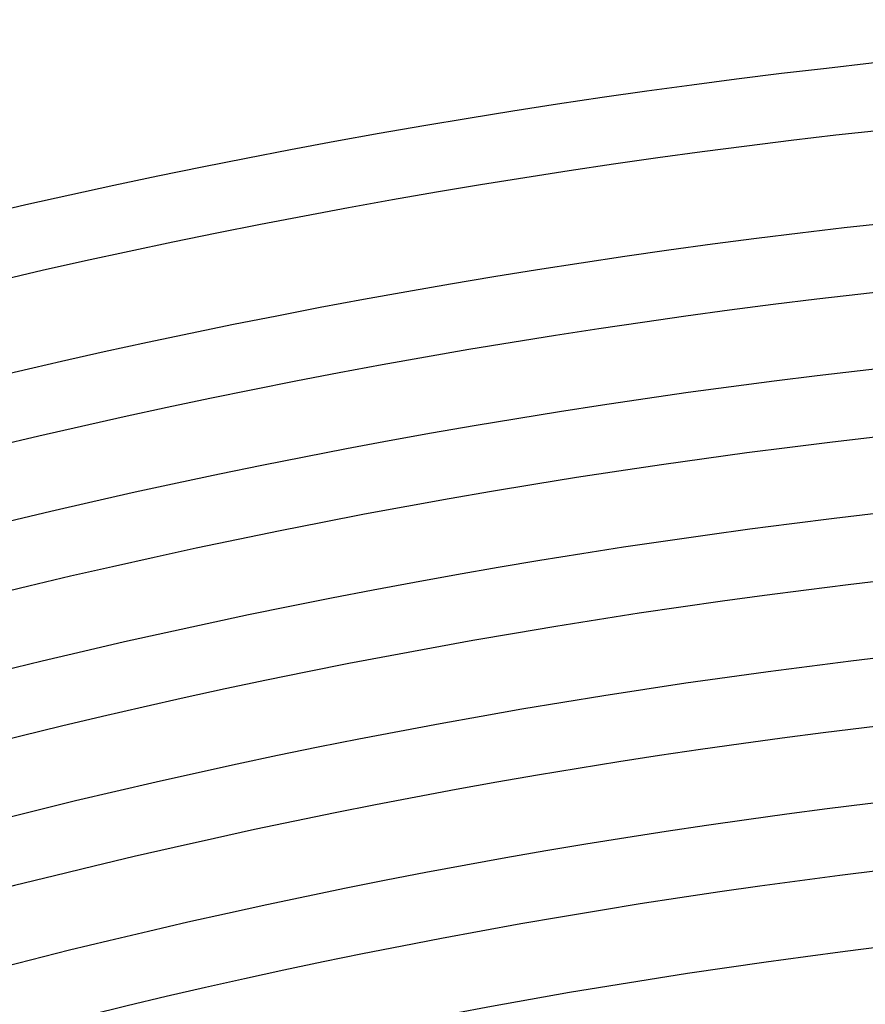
# Model space of a CAD drawing. Header units: millimetres. Extents: x -485 to 485, y -485 to 485.
# Tile 70 of 110: x -98 to -48, y 382 to 440. Entities that reach past the tile are written whole.
import ezdxf

# ---------------------------------------------------------------- set-up
doc = ezdxf.new("R2010")
doc.units = ezdxf.units.MM
doc.layers.add('THICK', color=7, linetype='Continuous')

msp = doc.modelspace()

# ---------------------------------------------------------------- linework, layer by layer
at = {"layer": 'THICK'}
for radius, start, end in [(440, 90.26045, 134.73956), (436, 90.242, 134.75801), (430.5, 90.26618, 134.73383), (426.5, 90.16883, 134.83112), (422, 90.27156, 134.72845), (418, 90.18751, 134.8125), (413.5, 90.27712, 134.72289), (409.5, 90.20493, 134.79508), (405, 90.28297, 134.71705), (401, 90.22131, 134.7787), (396.5, 90.28898, 134.71097), (392.5, 90.23696, 134.76305), (388, 90.29534, 134.70467), (384, 90.25197, 134.74804)]:
    msp.add_arc((0, 0), radius, start, end, dxfattribs=at)

doc.saveas('drawing.dxf')
